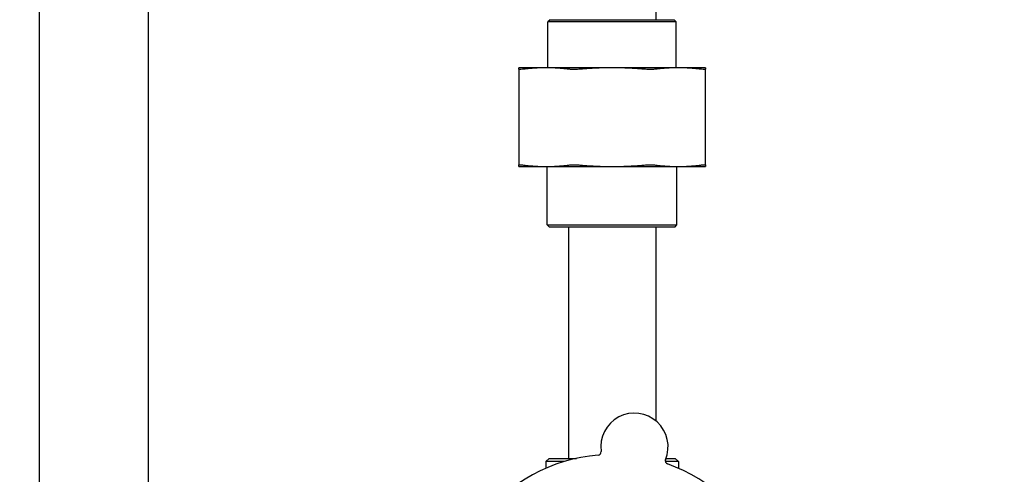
# Model space of a CAD drawing. Header units: inches. Extents: x 18 to 846, y -44 to 561.
# Tile 22 of 256: x 83.77 to 93.27, y 161.94 to 166.33. Entities that reach past the tile are written whole.
import ezdxf

# ---------------------------------------------------------------- set-up
doc = ezdxf.new("R2010")
doc.units = ezdxf.units.IN
doc.header["$LTSCALE"] = 24
doc.header["$MEASUREMENT"] = 0
doc.layers.add('Dimension (ANSI)', color=7, linetype='Continuous', lineweight=25)
doc.layers.add('Visible (ANSI)', color=7, linetype='Continuous', lineweight=30)
doc.styles.add('Note Text (ANSI)', font='tahoma.ttf')
doc.dimstyles.new('SB Fraction-16 (ANSI)', dxfattribs={"dimscale": 24, "dimtxt": 0.125, "dimasz": 0.098425, "dimexe": 0.125, "dimexo": 0.0625, "dimgap": 0.031496, "dimtad": 0, "dimtih": 1, "dimtoh": 1, "dimdec": 4, "dimrnd": 1e-08, "dimzin": 0, "dimdsep": 46, "dimlunit": 5, "dimtxsty": 'Note Text (ANSI)', "dimcen": 0.09, "dimdle": 0.393701, "dimclrd": 256, "dimclre": 256, "dimclrt": 256, "dimadec": 0, "dimazin": 3, "dimtfac": 0.96, "dimtofl": 0, "dimtmove": 0, "dimatfit": 3, "dimfxl": 1, "dimfrac": 2, "dimtolj": 1, "dimtzin": 12, "dimlwd": -1, "dimlwe": -1, "dimarcsym": 0})

# ---------------------------------------------------------------- blocks, each defined once
blk = doc.blocks.new('*D15')
at = {"layer": 'Defpoints', "color": 0, "transparency": 16777216}
for p in [(120.7887, 378.5815), (45.556, 94.8698), (90.6637, 94.8698)]:
    blk.add_point(p, dxfattribs=at)
at = {"layer": 'Dimension (ANSI)', "transparency": 16777216}
for p, q in [((119.2887, 378.5815), (42.556, 378.5815)), ((45.556, 376.2193), (45.556, 240.3754)), ((45.556, 97.232), (45.556, 235.0759)), ((89.1637, 94.8698), (42.556, 94.8698))]:
    blk.add_line(p, q, dxfattribs=at)
for points in [[(45.1623, 376.2193), (45.9497, 376.2193), (45.556, 378.5815)], [(45.1623, 97.232), (45.9497, 97.232), (45.556, 94.8698)]]:
    blk.add_solid(points, dxfattribs=at)
at = {"layer": 'Dimension (ANSI)', "transparency": 16777216, "insert": (36.4159, 239.6195), "char_height": 3, "attachment_point": 1, "style": 'Note Text (ANSI)'}
blk.add_mtext('\\A1;283 11/16', dxfattribs=at)

msp = doc.modelspace()

# ---------------------------------------------------------------- linework, layer by layer
at = {"layer": 'Visible (ANSI)'}
for p, q in [((89.90448, 168.31203), (89.90448, 166.32941)), ((85.00948, 167.15946), (85.00948, 153.12591)), ((83.95948, 166.88332), (83.95948, 153.12591)), ((88.88656, 166.32941), (88.86573, 166.30858)), ((90.10323, 166.30858), (88.86573, 166.30858)), ((88.86573, 165.86541), (88.86573, 166.30858)), ((88.88656, 166.32941), (90.0824, 166.32941)), ((90.0824, 166.32941), (90.10323, 166.30858)), ((90.10323, 165.86541), (90.10323, 166.30858)), ((88.84808, 165.86541), (88.58448, 165.86541)), ((88.58448, 165.85053), (88.58448, 164.92779)), ((89.48448, 165.86541), (88.84808, 165.86541)), ((90.12088, 165.86541), (89.48448, 165.86541)), ((90.38448, 165.86541), (90.12088, 165.86541)), ((90.38448, 164.92779), (90.38448, 165.85053)), ((88.58448, 164.91291), (88.84808, 164.91291)), ((88.84808, 164.91291), (89.48448, 164.91291)), ((88.85948, 164.35024), (88.85948, 164.91291)), ((89.48448, 164.91291), (90.12088, 164.91291)), ((90.10948, 164.35024), (90.10948, 164.91291)), ((90.12088, 164.91291), (90.38448, 164.91291)), ((88.85948, 164.35024), (90.10948, 164.35024)), ((88.88031, 164.32941), (88.85948, 164.35024)), ((90.08865, 164.32941), (88.88031, 164.32941)), ((89.06448, 164.32941), (89.06448, 162.09791)), ((89.90448, 164.32941), (89.90448, 162.46128)), ((90.08865, 164.32941), (90.10948, 164.35024)), ((88.87698, 162.09791), (88.84573, 162.06666)), ((88.87698, 162.09791), (89.14011, 162.09791)), ((90.00475, 162.09791), (90.09198, 162.09791)), ((90.09198, 162.09791), (90.12323, 162.06666)), ((89.02051, 162.06666), (88.84573, 162.06666)), ((88.84573, 162.06666), (88.84573, 162.00238)), ((90.12323, 162.06666), (89.99812, 162.06666)), ((90.12323, 162.06666), (90.12323, 162.00238))]:
    msp.add_line(p, q, dxfattribs=at)
for centre, radius, start, end in [((89.69939, 162.20917), 0.325, 337.564771, 187.802066), ((89.48448, 160.53541), 1.6, 94.817135, 142.549701), ((89.34643, 162.16081), 0.03125, 274.854522, 7.802066), ((90.02867, 162.07321), 0.03125, 157.564771, 250.512315), ((89.48448, 160.53541), 1.6, 22.817135, 70.549701)]:
    msp.add_arc(centre, radius, start, end, dxfattribs=at)
for points, weights in [([(88.58448, 165.85053), (88.58448, 165.86541), (88.58448, 165.86541)], [1.06851824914, 1.04951712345, 1]), ([(88.84808, 165.86541), (88.73799, 165.86541), (88.62109, 165.85053)], [1, 1.04951712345, 1.06851824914]), ([(89.07508, 165.85053), (88.95818, 165.86541), (88.84808, 165.86541)], [1.06851824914, 1.04951712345, 1]), ([(89.48448, 165.86541), (89.32878, 165.86541), (89.16347, 165.85053)], [1, 1.04951712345, 1.06851824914]), ([(89.8055, 165.85053), (89.64018, 165.86541), (89.48448, 165.86541)], [1.06851824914, 1.04951712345, 1]), ([(90.12088, 165.86541), (90.01078, 165.86541), (89.89388, 165.85053)], [1, 1.04951712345, 1.06851824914]), ([(90.34787, 165.85053), (90.23098, 165.86541), (90.12088, 165.86541)], [1.06851824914, 1.04951712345, 1]), ([(90.38448, 165.86541), (90.38448, 165.86541), (90.38448, 165.85053)], [1, 1.04951712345, 1.06851824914]), ([(88.58448, 164.91291), (88.58448, 164.91291), (88.58448, 164.92779)], [1, 1.04951712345, 1.06851824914]), ([(88.62109, 164.92779), (88.73799, 164.91291), (88.84808, 164.91291)], [1.06851824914, 1.04951712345, 1]), ([(88.84808, 164.91291), (88.95818, 164.91291), (89.07508, 164.92779)], [1, 1.04951712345, 1.06851824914]), ([(89.16347, 164.92779), (89.32878, 164.91291), (89.48448, 164.91291)], [1.06851824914, 1.04951712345, 1]), ([(89.48448, 164.91291), (89.64018, 164.91291), (89.8055, 164.92779)], [1, 1.04951712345, 1.06851824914]), ([(89.89388, 164.92779), (90.01078, 164.91291), (90.12088, 164.91291)], [1.06851824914, 1.04951712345, 1]), ([(90.12088, 164.91291), (90.23098, 164.91291), (90.34787, 164.92779)], [1, 1.04951712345, 1.06851824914]), ([(90.38448, 164.92779), (90.38448, 164.91291), (90.38448, 164.91291)], [1.06851824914, 1.04951712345, 1])]:
    msp.add_rational_spline(points, weights, degree=2, dxfattribs=at)
for points, knots in [([(88.62109, 165.85053), (88.60935, 165.84903), (88.60006, 165.8483), (88.58794, 165.8483), (88.58448, 165.84903), (88.58448, 165.85053)], [1.29267522, 1.29267522, 1.29267522, 1.29267522, 1.41335073, 1.41335073, 1.53402624, 1.53402624, 1.53402624, 1.53402624]), ([(89.16347, 165.85053), (89.14686, 165.84903), (89.13026, 165.8483), (89.101, 165.8483), (89.08682, 165.84903), (89.07508, 165.85053)], [0.4147028, 0.4147028, 0.4147028, 0.4147028, 0.5353783, 0.5353783, 0.65605381, 0.65605381, 0.65605381, 0.65605381]), ([(89.89388, 165.85053), (89.88215, 165.84903), (89.86796, 165.8483), (89.8387, 165.8483), (89.8221, 165.84903), (89.8055, 165.85053)], [0.4147028, 0.4147028, 0.4147028, 0.4147028, 0.5353783, 0.5353783, 0.65605381, 0.65605381, 0.65605381, 0.65605381]), ([(90.38448, 165.85053), (90.38448, 165.84903), (90.38103, 165.8483), (90.36891, 165.8483), (90.35961, 165.84903), (90.34787, 165.85053)], [0.4147028, 0.4147028, 0.4147028, 0.4147028, 0.5353783, 0.5353783, 0.65605381, 0.65605381, 0.65605381, 0.65605381]), ([(88.58448, 164.92779), (88.58448, 164.92928), (88.58794, 164.93002), (88.60006, 164.93002), (88.60935, 164.92928), (88.62109, 164.92779)], [0.4147028, 0.4147028, 0.4147028, 0.4147028, 0.5353783, 0.5353783, 0.65605381, 0.65605381, 0.65605381, 0.65605381]), ([(89.07508, 164.92779), (89.08682, 164.92928), (89.101, 164.93002), (89.13026, 164.93002), (89.14686, 164.92928), (89.16347, 164.92779)], [1.29267522, 1.29267522, 1.29267522, 1.29267522, 1.41335073, 1.41335073, 1.53402624, 1.53402624, 1.53402624, 1.53402624]), ([(89.8055, 164.92779), (89.8221, 164.92928), (89.8387, 164.93002), (89.86796, 164.93002), (89.88215, 164.92928), (89.89388, 164.92779)], [1.29267522, 1.29267522, 1.29267522, 1.29267522, 1.41335073, 1.41335073, 1.53402624, 1.53402624, 1.53402624, 1.53402624]), ([(90.34787, 164.92779), (90.35961, 164.92928), (90.36891, 164.93002), (90.38103, 164.93002), (90.38448, 164.92928), (90.38448, 164.92779)], [1.29267522, 1.29267522, 1.29267522, 1.29267522, 1.41335073, 1.41335073, 1.53402624, 1.53402624, 1.53402624, 1.53402624])]:
    msp.add_open_spline(points, degree=3, knots=knots, dxfattribs=at)

# ---------------------------------------------------------------- dimensions: what is measured, and where the dimension line sits
at = {"layer": 'Dimension (ANSI)'}
dim = msp.add_linear_dim(base=(45.55597, 94.8698), p1=(120.78874, 378.5815), p2=(90.66374, 94.8698), angle=270, dimstyle='SB Fraction-16 (ANSI)', override={"dimgap": 0.031496, "dimdec": 4, "dimtol": 0, "dimlim": 0, "dimtp": 0, "dimtm": 0, "dimtdec": 2, "dimatfit": 1}, dxfattribs=at)
dim.commit()
dim.dimension.update_dxf_attribs({"geometry": '*D15', "text_midpoint": (45.55597, 237.72565), "dimtype": 160})

doc.saveas('drawing.dxf')
